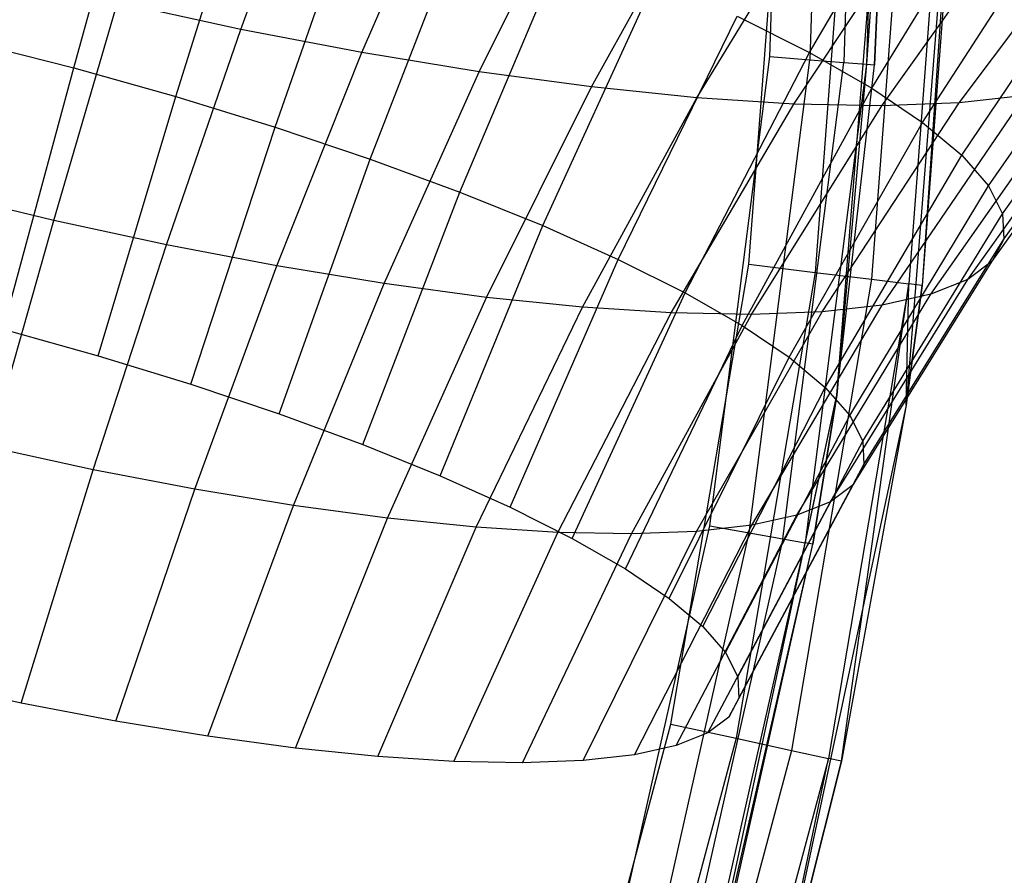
# Model space of a CAD drawing. Extents: x -11.4 to 11.4, y 1.8 to 24.6.
# Tile 97 of 199: x 2.414 to 2.969, y 12.551 to 13.033. Entities that reach past the tile are written whole.
import ezdxf

# ---------------------------------------------------------------- set-up
doc = ezdxf.new("R2010")
doc.units = 0
doc.header["$MEASUREMENT"] = 0
doc.layers.get('0').update_dxf_attribs({"color": 13, "linetype": 'CONTINUOUS'})

# ---------------------------------------------------------------- blocks, each defined once
blk = doc.blocks.new('GRUPUJ_4')
at = {"color": 0}
for p, q in [((14.24186, 11.17049, 62.87008), (14.25084, 11.43717, 62.87008)), ((14.24186, 11.17049, 62.87008), (14.25084, 11.43717, 62.87008)), ((14.27344, 11.43747, 62.86558), (14.26439, 11.16867, 62.86558)), ((14.27344, 11.43747, 62.86558), (14.26439, 11.16867, 62.86558)), ((14.2926, 11.43773, 62.85278), (14.28349, 11.16713, 62.85278)), ((14.2926, 11.43773, 62.85278), (14.28349, 11.16713, 62.85278)), ((14.3054, 11.4379, 62.83362), (14.29625, 11.1661, 62.83362)), ((14.3054, 11.4379, 62.83362), (14.29625, 11.1661, 62.83362)), ((14.27965, 10.97963, 62.06299), (14.30986, 11.35849, 62.06299)), ((14.27965, 10.97963, 62.06299), (14.30986, 11.35849, 62.06299)), ((14.30986, 11.35849, 62.81103), (14.29625, 11.1661, 62.83362)), ((14.30986, 11.35849, 62.81103), (14.29625, 11.1661, 62.83362)), ((14.30986, 11.35849, 62.06299), (14.30073, 11.16573, 62.81103)), ((14.30073, 11.16573, 62.81103), (14.30986, 11.35849, 62.81103)), ((14.30986, 11.35849, 62.06299), (14.30073, 11.16573, 62.81103)), ((14.30073, 11.16573, 62.81103), (14.30986, 11.35849, 62.81103)), ((14.34922, 11.35793, 62.06299), (14.31861, 10.97394, 62.06299)), ((14.34922, 11.35793, 62.06299), (14.31861, 10.97394, 62.06299)), ((14.34922, 11.35793, 62.06299), (14.32766, 11.04136, 62.81103)), ((14.34922, 11.35793, 62.06299), (14.32766, 11.04136, 62.81103)), ((14.22996, 11.05333, 62.90945), (14.24985, 11.3155, 62.90945)), ((14.22996, 11.05333, 62.90945), (14.24985, 11.3155, 62.90945)), ((14.2875, 11.31438, 62.90196), (14.26735, 11.04875, 62.90196)), ((14.2875, 11.31438, 62.90196), (14.26735, 11.04875, 62.90196)), ((14.31942, 11.31344, 62.88062), (14.29904, 11.04487, 62.88062)), ((14.31942, 11.31344, 62.88062), (14.29904, 11.04487, 62.88062)), ((14.34075, 11.31281, 62.84869), (14.32022, 11.04227, 62.84869)), ((14.34075, 11.31281, 62.84869), (14.32022, 11.04227, 62.84869)), ((14.34823, 11.31259, 62.81103), (14.32766, 11.04136, 62.81103)), ((14.34823, 11.31259, 62.81103), (14.32766, 11.04136, 62.81103)), ((13.84949, 11.16404, 4.97166), (13.88986, 11.31044, 4.98605)), ((13.84949, 11.16404, 4.97166), (13.88986, 11.31044, 4.98605)), ((13.94363, 11.18576, 3.79388), (13.98598, 11.30141, 3.70386)), ((13.94363, 11.18576, 3.79388), (13.98598, 11.30141, 3.70386)), ((14.26423, 11.17264, 4.78408), (14.34084, 11.30447, 4.78877)), ((14.26423, 11.17264, 4.78408), (14.34084, 11.30447, 4.78877)), ((13.90707, 11.14788, 4.96358), (13.95243, 11.29289, 4.97727)), ((13.90707, 11.14788, 4.96358), (13.95243, 11.29289, 4.97727)), ((14.01189, 11.1727, 3.81212), (14.06117, 11.28702, 3.72395)), ((14.01189, 11.1727, 3.81212), (14.06117, 11.28702, 3.72395)), ((14.29924, 11.15257, 4.7324), (14.37921, 11.28248, 4.73214)), ((14.29924, 11.15257, 4.7324), (14.37921, 11.28248, 4.73214)), ((13.96302, 11.13068, 4.94889), (14.01322, 11.2742, 4.96131)), ((13.96302, 11.13068, 4.94889), (14.01322, 11.2742, 4.96131)), ((14.07804, 11.16184, 3.83799), (14.13404, 11.27505, 3.75244)), ((14.07804, 11.16184, 3.83799), (14.13404, 11.27505, 3.75244)), ((14.14122, 11.15331, 3.87113), (14.20364, 11.26565, 3.78895)), ((14.14122, 11.15331, 3.87113), (14.20364, 11.26565, 3.78895)), ((14.32796, 11.13319, 4.67672), (14.41068, 11.26125, 4.67113)), ((14.32796, 11.13319, 4.67672), (14.41068, 11.26125, 4.67113)), ((14.20061, 11.14723, 3.91112), (14.26906, 11.25896, 3.833)), ((14.20061, 11.14723, 3.91112), (14.26906, 11.25896, 3.833)), ((14.25542, 11.14368, 3.95744), (14.32945, 11.25505, 3.88403)), ((14.25542, 11.14368, 3.95744), (14.32945, 11.25505, 3.88403)), ((14.34856, 11.14431, 4.06656), (14.43205, 11.25575, 4.00424)), ((14.34856, 11.14431, 4.06656), (14.43205, 11.25575, 4.00424)), ((14.01661, 11.11266, 4.92778), (14.07145, 11.25462, 4.93837)), ((14.01661, 11.11266, 4.92778), (14.07145, 11.25462, 4.93837)), ((14.30496, 11.1427, 4.00948), (14.38402, 11.25397, 3.94136)), ((14.30496, 11.1427, 4.00948), (14.38402, 11.25397, 3.94136)), ((14.35001, 11.11477, 4.61778), (14.43484, 11.24106, 4.60655)), ((14.35001, 11.11477, 4.61778), (14.43484, 11.24106, 4.60655)), ((14.06713, 11.09406, 4.90052), (14.12635, 11.23441, 4.90875)), ((14.06713, 11.09406, 4.90052), (14.12635, 11.23441, 4.90875)), ((14.36511, 11.09753, 4.55634), (14.45138, 11.22218, 4.53922)), ((14.36511, 11.09753, 4.55634), (14.45138, 11.22218, 4.53922)), ((14.11394, 11.07513, 4.86747), (14.17722, 11.21383, 4.87284)), ((14.11394, 11.07513, 4.86747), (14.17722, 11.21383, 4.87284)), ((13.83831, 11.07807, 3.86663), (13.87415, 11.20085, 3.7835)), ((13.83831, 11.07807, 3.86663), (13.87415, 11.20085, 3.7835)), ((13.94363, 11.18576, 3.79388), (13.87415, 11.20085, 3.7835)), ((13.94363, 11.18576, 3.79388), (13.87415, 11.20085, 3.7835)), ((14.37305, 11.08172, 4.4932), (14.46008, 11.20484, 4.47004)), ((14.37305, 11.08172, 4.4932), (14.46008, 11.20484, 4.47004)), ((14.15642, 11.0561, 4.82906), (14.22337, 11.19315, 4.8311)), ((14.15642, 11.0561, 4.82906), (14.22337, 11.19315, 4.8311)), ((14.22337, 11.19315, 4.8311), (14.26423, 11.17264, 4.78408)), ((14.22337, 11.19315, 4.8311), (14.26423, 11.17264, 4.78408)), ((14.37373, 11.06752, 4.42918), (14.46083, 11.18929, 4.39989)), ((14.37373, 11.06752, 4.42918), (14.46083, 11.18929, 4.39989)), ((13.90172, 11.0643, 3.87611), (13.94363, 11.18576, 3.79388)), ((13.90172, 11.0643, 3.87611), (13.94363, 11.18576, 3.79388)), ((14.01189, 11.1727, 3.81212), (13.94363, 11.18576, 3.79388)), ((14.01189, 11.1727, 3.81212), (13.94363, 11.18576, 3.79388)), ((13.79103, 11.17895, 4.97302), (13.84949, 11.16404, 4.97166)), ((13.79103, 11.17895, 4.97302), (13.84949, 11.16404, 4.97166)), ((13.96401, 11.05238, 3.89276), (14.01189, 11.1727, 3.81212)), ((13.96401, 11.05238, 3.89276), (14.01189, 11.1727, 3.81212)), ((14.07804, 11.16184, 3.83799), (14.01189, 11.1727, 3.81212)), ((14.07804, 11.16184, 3.83799), (14.01189, 11.1727, 3.81212)), ((14.19402, 11.03722, 4.7858), (14.26423, 11.17264, 4.78408)), ((14.19402, 11.03722, 4.7858), (14.26423, 11.17264, 4.78408)), ((14.26423, 11.17264, 4.78408), (14.29924, 11.15257, 4.7324)), ((14.26423, 11.17264, 4.78408), (14.29924, 11.15257, 4.7324)), ((14.36715, 11.05513, 4.36512), (14.45362, 11.17571, 4.3297)), ((14.36715, 11.05513, 4.36512), (14.45362, 11.17571, 4.3297)), ((14.20795, 10.90581, 62.87008), (14.24186, 11.17049, 62.87008)), ((14.20795, 10.90581, 62.87008), (14.24186, 11.17049, 62.87008)), ((14.23021, 10.90189, 62.86558), (14.26439, 11.16867, 62.86558)), ((14.23021, 10.90189, 62.86558), (14.26439, 11.16867, 62.86558)), ((14.24186, 11.17049, 62.87008), (14.26439, 11.16867, 62.86558)), ((14.24186, 11.17049, 62.87008), (14.26439, 11.16867, 62.86558)), ((14.24908, 10.89857, 62.85278), (14.28349, 11.16713, 62.85278)), ((14.24908, 10.89857, 62.85278), (14.28349, 11.16713, 62.85278)), ((14.26439, 11.16867, 62.86558), (14.28349, 11.16713, 62.85278)), ((14.26439, 11.16867, 62.86558), (14.28349, 11.16713, 62.85278)), ((14.28349, 11.16713, 62.85278), (14.29625, 11.1661, 62.83362)), ((14.28349, 11.16713, 62.85278), (14.29625, 11.1661, 62.83362)), ((13.8097, 11.01684, 4.96696), (13.84949, 11.16404, 4.97166)), ((13.8097, 11.01684, 4.96696), (13.84949, 11.16404, 4.97166)), ((13.84949, 11.16404, 4.97166), (13.90707, 11.14788, 4.96358)), ((13.84949, 11.16404, 4.97166), (13.90707, 11.14788, 4.96358)), ((14.02439, 11.04247, 3.91636), (14.07804, 11.16184, 3.83799)), ((14.02439, 11.04247, 3.91636), (14.07804, 11.16184, 3.83799)), ((14.14122, 11.15331, 3.87113), (14.07804, 11.16184, 3.83799)), ((14.14122, 11.15331, 3.87113), (14.07804, 11.16184, 3.83799)), ((14.29625, 11.1661, 62.83362), (14.26169, 10.89635, 62.83362)), ((14.29625, 11.1661, 62.83362), (14.26169, 10.89635, 62.83362)), ((14.29625, 11.1661, 62.83362), (14.27965, 10.97963, 62.81103)), ((14.29625, 11.1661, 62.83362), (14.27965, 10.97963, 62.81103)), ((14.27965, 10.97963, 62.06299), (14.30073, 11.16573, 62.81103)), ((14.27965, 10.97963, 62.06299), (14.30073, 11.16573, 62.81103)), ((14.27965, 10.97963, 62.81103), (14.30073, 11.16573, 62.81103)), ((14.27965, 10.97963, 62.81103), (14.30073, 11.16573, 62.81103)), ((14.29625, 11.1661, 62.83362), (14.30073, 11.16573, 62.81103)), ((14.29625, 11.1661, 62.83362), (14.30073, 11.16573, 62.81103)), ((14.35339, 11.04471, 4.30186), (14.43854, 11.16429, 4.26038)), ((14.35339, 11.04471, 4.30186), (14.43854, 11.16429, 4.26038)), ((14.33263, 11.03639, 4.24022), (14.41579, 11.15518, 4.19284)), ((14.33263, 11.03639, 4.24022), (14.41579, 11.15518, 4.19284)), ((14.08205, 11.03468, 3.94661), (14.14122, 11.15331, 3.87113)), ((14.08205, 11.03468, 3.94661), (14.14122, 11.15331, 3.87113)), ((14.20061, 11.14723, 3.91112), (14.14122, 11.15331, 3.87113)), ((14.20061, 11.14723, 3.91112), (14.14122, 11.15331, 3.87113)), ((14.22624, 11.01875, 4.73823), (14.29924, 11.15257, 4.7324)), ((14.22624, 11.01875, 4.73823), (14.29924, 11.15257, 4.7324)), ((14.29924, 11.15257, 4.7324), (14.32796, 11.13319, 4.67672)), ((14.29924, 11.15257, 4.7324), (14.32796, 11.13319, 4.67672)), ((13.86332, 11.0018, 4.95943), (13.90707, 11.14788, 4.96358)), ((13.86332, 11.0018, 4.95943), (13.90707, 11.14788, 4.96358)), ((13.90707, 11.14788, 4.96358), (13.96302, 11.13068, 4.94889)), ((13.90707, 11.14788, 4.96358), (13.96302, 11.13068, 4.94889)), ((14.13624, 11.02914, 3.98311), (14.20061, 11.14723, 3.91112)), ((14.13624, 11.02914, 3.98311), (14.20061, 11.14723, 3.91112)), ((14.25542, 11.14368, 3.95744), (14.20061, 11.14723, 3.91112)), ((14.25542, 11.14368, 3.95744), (14.20061, 11.14723, 3.91112)), ((14.27127, 11.02648, 4.12497), (14.34856, 11.14431, 4.06656)), ((14.27127, 11.02648, 4.12497), (14.34856, 11.14431, 4.06656)), ((14.34856, 11.14431, 4.06656), (14.30496, 11.1427, 4.00948)), ((14.34856, 11.14431, 4.06656), (14.30496, 11.1427, 4.00948)), ((14.30513, 11.03029, 4.181), (14.38566, 11.14849, 4.12795)), ((14.30513, 11.03029, 4.181), (14.38566, 11.14849, 4.12795)), ((14.38566, 11.14849, 4.12795), (14.34856, 11.14431, 4.06656)), ((14.38566, 11.14849, 4.12795), (14.34856, 11.14431, 4.06656)), ((14.18627, 11.0259, 4.02538), (14.25542, 11.14368, 3.95744)), ((14.18627, 11.0259, 4.02538), (14.25542, 11.14368, 3.95744)), ((14.23148, 11.02501, 4.07287), (14.30496, 11.1427, 4.00948)), ((14.23148, 11.02501, 4.07287), (14.30496, 11.1427, 4.00948)), ((14.30496, 11.1427, 4.00948), (14.25542, 11.14368, 3.95744)), ((14.30496, 11.1427, 4.00948), (14.25542, 11.14368, 3.95744)), ((14.25267, 11.00092, 4.687), (14.32796, 11.13319, 4.67672)), ((14.25267, 11.00092, 4.687), (14.32796, 11.13319, 4.67672)), ((14.32796, 11.13319, 4.67672), (14.35001, 11.11477, 4.61778)), ((14.32796, 11.13319, 4.67672), (14.35001, 11.11477, 4.61778)), ((13.91541, 10.98578, 4.94576), (13.96302, 11.13068, 4.94889)), ((13.91541, 10.98578, 4.94576), (13.96302, 11.13068, 4.94889)), ((13.96302, 11.13068, 4.94889), (14.01661, 11.11266, 4.92778)), ((13.96302, 11.13068, 4.94889), (14.01661, 11.11266, 4.92778)), ((13.96531, 10.96901, 4.9261), (14.01661, 11.11266, 4.92778)), ((13.96531, 10.96901, 4.9261), (14.01661, 11.11266, 4.92778)), ((14.01661, 11.11266, 4.92778), (14.06713, 11.09406, 4.90052)), ((14.01661, 11.11266, 4.92778), (14.06713, 11.09406, 4.90052)), ((14.27296, 10.98396, 4.63275), (14.35001, 11.11477, 4.61778)), ((14.27296, 10.98396, 4.63275), (14.35001, 11.11477, 4.61778)), ((14.35001, 11.11477, 4.61778), (14.36511, 11.09753, 4.55634)), ((14.35001, 11.11477, 4.61778), (14.36511, 11.09753, 4.55634)), ((14.01235, 10.95169, 4.90072), (14.06713, 11.09406, 4.90052)), ((14.01235, 10.95169, 4.90072), (14.06713, 11.09406, 4.90052)), ((14.06713, 11.09406, 4.90052), (14.11394, 11.07513, 4.86747)), ((14.06713, 11.09406, 4.90052), (14.11394, 11.07513, 4.86747)), ((14.28685, 10.9681, 4.57621), (14.36511, 11.09753, 4.55634)), ((14.28685, 10.9681, 4.57621), (14.36511, 11.09753, 4.55634)), ((14.36511, 11.09753, 4.55634), (14.37305, 11.08172, 4.4932)), ((14.36511, 11.09753, 4.55634), (14.37305, 11.08172, 4.4932)), ((13.83831, 11.07807, 3.86663), (13.77461, 11.09351, 3.86445)), ((13.83831, 11.07807, 3.86663), (13.77461, 11.09351, 3.86445)), ((13.80205, 10.95019, 3.94149), (13.83831, 11.07807, 3.86663)), ((13.80205, 10.95019, 3.94149), (13.83831, 11.07807, 3.86663)), ((13.90172, 11.0643, 3.87611), (13.83831, 11.07807, 3.86663)), ((13.90172, 11.0643, 3.87611), (13.83831, 11.07807, 3.86663)), ((14.29416, 10.95355, 4.5181), (14.37305, 11.08172, 4.4932)), ((14.29416, 10.95355, 4.5181), (14.37305, 11.08172, 4.4932)), ((14.37305, 11.08172, 4.4932), (14.37373, 11.06752, 4.42918)), ((14.37305, 11.08172, 4.4932), (14.37373, 11.06752, 4.42918)), ((14.05593, 10.93406, 4.86995), (14.11394, 11.07513, 4.86747)), ((14.05593, 10.93406, 4.86995), (14.11394, 11.07513, 4.86747)), ((14.11394, 11.07513, 4.86747), (14.15642, 11.0561, 4.82906)), ((14.11394, 11.07513, 4.86747), (14.15642, 11.0561, 4.82906)), ((14.29479, 10.94048, 4.45919), (14.37373, 11.06752, 4.42918)), ((14.29479, 10.94048, 4.45919), (14.37373, 11.06752, 4.42918)), ((14.37373, 11.06752, 4.42918), (14.36715, 11.05513, 4.36512)), ((14.37373, 11.06752, 4.42918), (14.36715, 11.05513, 4.36512)), ((13.86041, 10.93752, 3.95021), (13.90172, 11.0643, 3.87611)), ((13.86041, 10.93752, 3.95021), (13.90172, 11.0643, 3.87611)), ((13.96401, 11.05238, 3.89276), (13.90172, 11.0643, 3.87611)), ((13.96401, 11.05238, 3.89276), (13.90172, 11.0643, 3.87611)), ((14.09549, 10.91634, 4.83419), (14.15642, 11.0561, 4.82906)), ((14.09549, 10.91634, 4.83419), (14.15642, 11.0561, 4.82906)), ((14.15642, 11.0561, 4.82906), (14.19402, 11.03722, 4.7858)), ((14.15642, 11.0561, 4.82906), (14.19402, 11.03722, 4.7858)), ((13.91774, 10.92655, 3.96553), (13.96401, 11.05238, 3.89276)), ((13.91774, 10.92655, 3.96553), (13.96401, 11.05238, 3.89276)), ((14.02439, 11.04247, 3.91636), (13.96401, 11.05238, 3.89276)), ((14.02439, 11.04247, 3.91636), (13.96401, 11.05238, 3.89276)), ((14.18597, 10.79412, 62.90945), (14.22996, 11.05333, 62.90945)), ((14.18597, 10.79412, 62.90945), (14.22996, 11.05333, 62.90945)), ((14.22996, 11.05333, 62.90945), (14.26735, 11.04875, 62.90196)), ((14.22996, 11.05333, 62.90945), (14.26735, 11.04875, 62.90196)), ((14.28873, 10.92908, 4.40024), (14.36715, 11.05513, 4.36512)), ((14.28873, 10.92908, 4.40024), (14.36715, 11.05513, 4.36512)), ((14.36715, 11.05513, 4.36512), (14.35339, 11.04471, 4.30186)), ((14.36715, 11.05513, 4.36512), (14.35339, 11.04471, 4.30186)), ((14.26735, 11.04875, 62.90196), (14.22278, 10.78611, 62.90196)), ((14.26735, 11.04875, 62.90196), (14.22278, 10.78611, 62.90196)), ((14.29904, 11.04487, 62.88062), (14.25398, 10.77932, 62.88062)), ((14.29904, 11.04487, 62.88062), (14.25398, 10.77932, 62.88062)), ((14.26735, 11.04875, 62.90196), (14.29904, 11.04487, 62.88062)), ((14.26735, 11.04875, 62.90196), (14.29904, 11.04487, 62.88062)), ((14.27607, 10.91949, 4.34202), (14.35339, 11.04471, 4.30186)), ((14.27607, 10.91949, 4.34202), (14.35339, 11.04471, 4.30186)), ((14.29904, 11.04487, 62.88062), (14.32022, 11.04227, 62.84869)), ((14.29904, 11.04487, 62.88062), (14.32022, 11.04227, 62.84869)), ((14.35339, 11.04471, 4.30186), (14.33263, 11.03639, 4.24022)), ((14.35339, 11.04471, 4.30186), (14.33263, 11.03639, 4.24022)), ((13.97329, 10.91743, 3.98725), (14.02439, 11.04247, 3.91636)), ((13.97329, 10.91743, 3.98725), (14.02439, 11.04247, 3.91636)), ((14.08205, 11.03468, 3.94661), (14.02439, 11.04247, 3.91636)), ((14.08205, 11.03468, 3.94661), (14.02439, 11.04247, 3.91636)), ((14.32022, 11.04227, 62.84869), (14.27482, 10.77478, 62.84869)), ((14.32022, 11.04227, 62.84869), (14.27482, 10.77478, 62.84869)), ((14.28214, 10.77319, 62.81103), (14.32022, 11.04227, 62.84869)), ((14.28214, 10.77319, 62.81103), (14.32022, 11.04227, 62.84869)), ((14.31861, 10.97394, 62.81103), (14.32022, 11.04227, 62.84869)), ((14.31861, 10.97394, 62.81103), (14.32022, 11.04227, 62.84869)), ((14.32766, 11.04136, 62.81103), (14.31861, 10.97394, 62.81103)), ((14.31861, 10.97394, 62.06299), (14.32766, 11.04136, 62.81103)), ((14.32766, 11.04136, 62.81103), (14.31861, 10.97394, 62.81103)), ((14.31861, 10.97394, 62.06299), (14.32766, 11.04136, 62.81103)), ((14.32766, 11.04136, 62.81103), (14.32022, 11.04227, 62.84869)), ((14.32766, 11.04136, 62.81103), (14.32022, 11.04227, 62.84869)), ((14.02636, 10.91026, 4.01509), (14.08205, 11.03468, 3.94661)), ((14.02636, 10.91026, 4.01509), (14.08205, 11.03468, 3.94661)), ((14.13624, 11.02914, 3.98311), (14.08205, 11.03468, 3.94661)), ((14.13624, 11.02914, 3.98311), (14.08205, 11.03468, 3.94661)), ((14.13049, 10.89876, 4.7939), (14.19402, 11.03722, 4.7858)), ((14.13049, 10.89876, 4.7939), (14.19402, 11.03722, 4.7858)), ((14.19402, 11.03722, 4.7858), (14.22624, 11.01875, 4.73823)), ((14.19402, 11.03722, 4.7858), (14.22624, 11.01875, 4.73823)), ((14.25696, 10.91183, 4.28529), (14.33263, 11.03639, 4.24022)), ((14.25696, 10.91183, 4.28529), (14.33263, 11.03639, 4.24022)), ((14.33263, 11.03639, 4.24022), (14.30513, 11.03029, 4.181)), ((14.33263, 11.03639, 4.24022), (14.30513, 11.03029, 4.181)), ((14.07623, 10.90516, 4.04868), (14.13624, 11.02914, 3.98311)), ((14.07623, 10.90516, 4.04868), (14.13624, 11.02914, 3.98311)), ((14.18627, 11.0259, 4.02538), (14.13624, 11.02914, 3.98311)), ((14.18627, 11.0259, 4.02538), (14.13624, 11.02914, 3.98311)), ((14.23166, 10.90622, 4.23079), (14.30513, 11.03029, 4.181)), ((14.23166, 10.90622, 4.23079), (14.30513, 11.03029, 4.181)), ((14.30513, 11.03029, 4.181), (14.27127, 11.02648, 4.12497)), ((14.30513, 11.03029, 4.181), (14.27127, 11.02648, 4.12497)), ((14.12227, 10.90218, 4.08758), (14.18627, 11.0259, 4.02538)), ((14.12227, 10.90218, 4.08758), (14.18627, 11.0259, 4.02538)), ((14.16387, 10.90136, 4.13129), (14.23148, 11.02501, 4.07287)), ((14.16387, 10.90136, 4.13129), (14.23148, 11.02501, 4.07287)), ((14.23148, 11.02501, 4.07287), (14.18627, 11.0259, 4.02538)), ((14.23148, 11.02501, 4.07287), (14.18627, 11.0259, 4.02538)), ((14.2005, 10.90271, 4.17923), (14.27127, 11.02648, 4.12497)), ((14.2005, 10.90271, 4.17923), (14.27127, 11.02648, 4.12497)), ((14.27127, 11.02648, 4.12497), (14.23148, 11.02501, 4.07287)), ((14.27127, 11.02648, 4.12497), (14.23148, 11.02501, 4.07287)), ((13.8097, 11.01684, 4.96696), (13.86332, 11.0018, 4.95943)), ((13.8097, 11.01684, 4.96696), (13.86332, 11.0018, 4.95943)), ((14.1605, 10.88156, 4.74961), (14.22624, 11.01875, 4.73823)), ((14.1605, 10.88156, 4.74961), (14.22624, 11.01875, 4.73823)), ((14.22624, 11.01875, 4.73823), (14.25267, 11.00092, 4.687)), ((14.22624, 11.01875, 4.73823), (14.25267, 11.00092, 4.687)), ((13.86332, 11.0018, 4.95943), (13.91541, 10.98578, 4.94576)), ((13.86332, 11.0018, 4.95943), (13.91541, 10.98578, 4.94576)), ((14.1851, 10.86496, 4.7019), (14.25267, 11.00092, 4.687)), ((14.1851, 10.86496, 4.7019), (14.25267, 11.00092, 4.687)), ((14.25267, 11.00092, 4.687), (14.27296, 10.98396, 4.63275)), ((14.25267, 11.00092, 4.687), (14.27296, 10.98396, 4.63275)), ((13.91541, 10.98578, 4.94576), (13.96531, 10.96901, 4.9261)), ((13.91541, 10.98578, 4.94576), (13.96531, 10.96901, 4.9261)), ((14.204, 10.84917, 4.6514), (14.27296, 10.98396, 4.63275)), ((14.204, 10.84917, 4.6514), (14.27296, 10.98396, 4.63275)), ((14.27296, 10.98396, 4.63275), (14.28685, 10.9681, 4.57621)), ((14.27296, 10.98396, 4.63275), (14.28685, 10.9681, 4.57621)), ((14.20025, 10.60796, 62.06299), (14.27965, 10.97963, 62.06299)), ((14.20025, 10.60796, 62.06299), (14.27965, 10.97963, 62.06299)), ((14.26169, 10.89635, 62.83362), (14.27965, 10.97963, 62.81103)), ((14.26169, 10.89635, 62.83362), (14.27965, 10.97963, 62.81103)), ((14.27965, 10.97963, 62.06299), (14.26611, 10.89557, 62.81103)), ((14.26611, 10.89557, 62.81103), (14.27965, 10.97963, 62.81103)), ((14.27965, 10.97963, 62.06299), (14.26611, 10.89557, 62.81103)), ((14.26611, 10.89557, 62.81103), (14.27965, 10.97963, 62.81103)), ((14.27965, 10.97963, 62.06299), (14.27965, 10.97963, 62.81103)), ((14.27965, 10.97963, 62.06299), (14.27965, 10.97963, 62.81103)), ((14.31861, 10.97394, 62.06299), (14.23813, 10.59723, 62.06299)), ((14.31861, 10.97394, 62.06299), (14.23813, 10.59723, 62.06299)), ((14.31861, 10.97394, 62.81103), (14.28214, 10.77319, 62.81103)), ((14.31861, 10.97394, 62.06299), (14.28214, 10.77319, 62.81103)), ((14.31861, 10.97394, 62.06299), (14.28214, 10.77319, 62.81103)), ((14.31861, 10.97394, 62.81103), (14.28214, 10.77319, 62.81103)), ((14.31861, 10.97394, 62.06299), (14.31861, 10.97394, 62.81103)), ((14.31861, 10.97394, 62.06299), (14.31861, 10.97394, 62.81103)), ((13.96531, 10.96901, 4.9261), (14.01235, 10.95169, 4.90072)), ((13.96531, 10.96901, 4.9261), (14.01235, 10.95169, 4.90072)), ((14.21693, 10.83441, 4.59875), (14.28685, 10.9681, 4.57621)), ((14.21693, 10.83441, 4.59875), (14.28685, 10.9681, 4.57621)), ((14.28685, 10.9681, 4.57621), (14.29416, 10.95355, 4.5181)), ((14.28685, 10.9681, 4.57621), (14.29416, 10.95355, 4.5181)), ((13.86041, 10.93752, 3.95021), (13.80205, 10.95019, 3.94149)), ((13.86041, 10.93752, 3.95021), (13.80205, 10.95019, 3.94149)), ((14.01235, 10.95169, 4.90072), (14.05593, 10.93406, 4.86995)), ((14.01235, 10.95169, 4.90072), (14.05593, 10.93406, 4.86995)), ((14.22374, 10.82085, 4.54464), (14.29416, 10.95355, 4.5181)), ((14.22374, 10.82085, 4.54464), (14.29416, 10.95355, 4.5181)), ((14.29416, 10.95355, 4.5181), (14.29479, 10.94048, 4.45919)), ((14.29416, 10.95355, 4.5181), (14.29479, 10.94048, 4.45919)), ((14.22432, 10.80869, 4.48979), (14.29479, 10.94048, 4.45919)), ((14.22432, 10.80869, 4.48979), (14.29479, 10.94048, 4.45919)), ((14.29479, 10.94048, 4.45919), (14.28873, 10.92908, 4.40024)), ((14.29479, 10.94048, 4.45919), (14.28873, 10.92908, 4.40024)), ((13.81987, 10.80593, 4.01588), (13.86041, 10.93752, 3.95021)), ((13.81987, 10.80593, 4.01588), (13.86041, 10.93752, 3.95021)), ((13.91774, 10.92655, 3.96553), (13.86041, 10.93752, 3.95021)), ((13.91774, 10.92655, 3.96553), (13.86041, 10.93752, 3.95021)), ((14.05593, 10.93406, 4.86995), (14.09549, 10.91634, 4.83419)), ((14.05593, 10.93406, 4.86995), (14.09549, 10.91634, 4.83419)), ((14.21868, 10.79807, 4.4349), (14.28873, 10.92908, 4.40024)), ((14.21868, 10.79807, 4.4349), (14.28873, 10.92908, 4.40024)), ((14.28873, 10.92908, 4.40024), (14.27607, 10.91949, 4.34202)), ((14.28873, 10.92908, 4.40024), (14.27607, 10.91949, 4.34202)), ((13.87325, 10.79572, 4.03015), (13.91774, 10.92655, 3.96553)), ((13.87325, 10.79572, 4.03015), (13.91774, 10.92655, 3.96553)), ((13.97329, 10.91743, 3.98725), (13.91774, 10.92655, 3.96553)), ((13.97329, 10.91743, 3.98725), (13.91774, 10.92655, 3.96553)), ((13.92498, 10.78722, 4.05037), (13.97329, 10.91743, 3.98725)), ((13.92498, 10.78722, 4.05037), (13.97329, 10.91743, 3.98725)), ((14.02636, 10.91026, 4.01509), (13.97329, 10.91743, 3.98725)), ((14.02636, 10.91026, 4.01509), (13.97329, 10.91743, 3.98725)), ((14.20689, 10.78914, 4.38069), (14.27607, 10.91949, 4.34202)), ((14.20689, 10.78914, 4.38069), (14.27607, 10.91949, 4.34202)), ((14.27607, 10.91949, 4.34202), (14.25696, 10.91183, 4.28529)), ((14.27607, 10.91949, 4.34202), (14.25696, 10.91183, 4.28529)), ((14.09549, 10.91634, 4.83419), (14.13049, 10.89876, 4.7939)), ((14.09549, 10.91634, 4.83419), (14.13049, 10.89876, 4.7939)), ((14.1891, 10.78202, 4.32787), (14.25696, 10.91183, 4.28529)), ((14.1891, 10.78202, 4.32787), (14.25696, 10.91183, 4.28529)), ((14.25696, 10.91183, 4.28529), (14.23166, 10.90622, 4.23079)), ((14.25696, 10.91183, 4.28529), (14.23166, 10.90622, 4.23079)), ((13.97438, 10.78055, 4.07629), (14.02636, 10.91026, 4.01509)), ((13.97438, 10.78055, 4.07629), (14.02636, 10.91026, 4.01509)), ((14.07623, 10.90516, 4.04868), (14.02636, 10.91026, 4.01509)), ((14.07623, 10.90516, 4.04868), (14.02636, 10.91026, 4.01509)), ((14.1494, 10.64547, 62.87008), (14.20795, 10.90581, 62.87008)), ((14.1494, 10.64547, 62.87008), (14.20795, 10.90581, 62.87008)), ((14.16554, 10.77678, 4.27713), (14.23166, 10.90622, 4.23079)), ((14.16554, 10.77678, 4.27713), (14.23166, 10.90622, 4.23079)), ((14.23166, 10.90622, 4.23079), (14.2005, 10.90271, 4.17923)), ((14.23166, 10.90622, 4.23079), (14.2005, 10.90271, 4.17923)), ((14.20795, 10.90581, 62.87008), (14.23021, 10.90189, 62.86558)), ((14.20795, 10.90581, 62.87008), (14.23021, 10.90189, 62.86558)), ((14.02083, 10.7758, 4.10756), (14.07623, 10.90516, 4.04868)), ((14.02083, 10.7758, 4.10756), (14.07623, 10.90516, 4.04868)), ((14.06369, 10.77302, 4.14378), (14.12227, 10.90218, 4.08758)), ((14.06369, 10.77302, 4.14378), (14.12227, 10.90218, 4.08758)), ((14.12227, 10.90218, 4.08758), (14.07623, 10.90516, 4.04868)), ((14.12227, 10.90218, 4.08758), (14.07623, 10.90516, 4.04868)), ((14.10243, 10.77226, 4.18448), (14.16387, 10.90136, 4.13129)), ((14.10243, 10.77226, 4.18448), (14.16387, 10.90136, 4.13129)), ((14.16387, 10.90136, 4.13129), (14.12227, 10.90218, 4.08758)), ((14.16387, 10.90136, 4.13129), (14.12227, 10.90218, 4.08758)), ((14.13653, 10.77352, 4.22912), (14.2005, 10.90271, 4.17923)), ((14.13653, 10.77352, 4.22912), (14.2005, 10.90271, 4.17923)), ((14.2005, 10.90271, 4.17923), (14.16387, 10.90136, 4.13129)), ((14.2005, 10.90271, 4.17923), (14.16387, 10.90136, 4.13129)), ((14.1712, 10.63949, 62.86558), (14.23021, 10.90189, 62.86558)), ((14.1712, 10.63949, 62.86558), (14.23021, 10.90189, 62.86558)), ((14.23021, 10.90189, 62.86558), (14.24908, 10.89857, 62.85278)), ((14.23021, 10.90189, 62.86558), (14.24908, 10.89857, 62.85278)), ((14.13049, 10.89876, 4.7939), (14.1605, 10.88156, 4.74961)), ((14.13049, 10.89876, 4.7939), (14.1605, 10.88156, 4.74961)), ((14.24908, 10.89857, 62.85278), (14.18967, 10.63441, 62.85278)), ((14.24908, 10.89857, 62.85278), (14.18967, 10.63441, 62.85278)), ((14.20025, 10.60796, 62.06299), (14.26611, 10.89557, 62.81103)), ((14.20025, 10.60796, 62.06299), (14.26611, 10.89557, 62.81103)), ((14.20202, 10.63102, 62.83362), (14.26169, 10.89635, 62.83362)), ((14.20202, 10.63102, 62.83362), (14.26169, 10.89635, 62.83362)), ((14.20635, 10.62983, 62.81103), (14.26611, 10.89557, 62.81103)), ((14.20635, 10.62983, 62.81103), (14.26611, 10.89557, 62.81103)), ((14.24908, 10.89857, 62.85278), (14.26169, 10.89635, 62.83362)), ((14.24908, 10.89857, 62.85278), (14.26169, 10.89635, 62.83362)), ((14.26611, 10.89557, 62.81103), (14.26169, 10.89635, 62.83362)), ((14.26611, 10.89557, 62.81103), (14.26169, 10.89635, 62.83362)), ((14.1605, 10.88156, 4.74961), (14.1851, 10.86496, 4.7019)), ((14.1605, 10.88156, 4.74961), (14.1851, 10.86496, 4.7019)), ((14.1851, 10.86496, 4.7019), (14.204, 10.84917, 4.6514)), ((14.1851, 10.86496, 4.7019), (14.204, 10.84917, 4.6514)), ((14.204, 10.84917, 4.6514), (14.21693, 10.83441, 4.59875)), ((14.204, 10.84917, 4.6514), (14.21693, 10.83441, 4.59875)), ((14.21693, 10.83441, 4.59875), (14.22374, 10.82085, 4.54464)), ((14.21693, 10.83441, 4.59875), (14.22374, 10.82085, 4.54464)), ((13.81987, 10.80593, 4.01588), (13.76553, 10.81773, 4.00776)), ((13.81987, 10.80593, 4.01588), (13.76553, 10.81773, 4.00776)), ((14.22374, 10.82085, 4.54464), (14.22432, 10.80869, 4.48979)), ((14.22374, 10.82085, 4.54464), (14.22432, 10.80869, 4.48979)), ((13.87325, 10.79572, 4.03015), (13.81987, 10.80593, 4.01588)), ((13.87325, 10.79572, 4.03015), (13.81987, 10.80593, 4.01588)), ((14.22432, 10.80869, 4.48979), (14.21868, 10.79807, 4.4349)), ((14.22432, 10.80869, 4.48979), (14.21868, 10.79807, 4.4349)), ((13.92498, 10.78722, 4.05037), (13.87325, 10.79572, 4.03015)), ((13.92498, 10.78722, 4.05037), (13.87325, 10.79572, 4.03015)), ((14.21868, 10.79807, 4.4349), (14.20689, 10.78914, 4.38069)), ((14.21868, 10.79807, 4.4349), (14.20689, 10.78914, 4.38069)), ((14.11825, 10.54007, 62.90945), (14.18597, 10.79412, 62.90945)), ((14.11825, 10.54007, 62.90945), (14.18597, 10.79412, 62.90945)), ((14.18597, 10.79412, 62.90945), (14.22278, 10.78611, 62.90196)), ((14.18597, 10.79412, 62.90945), (14.22278, 10.78611, 62.90196)), ((14.20689, 10.78914, 4.38069), (14.1891, 10.78202, 4.32787)), ((14.20689, 10.78914, 4.38069), (14.1891, 10.78202, 4.32787)), ((13.97438, 10.78055, 4.07629), (13.92498, 10.78722, 4.05037)), ((13.97438, 10.78055, 4.07629), (13.92498, 10.78722, 4.05037)), ((14.22278, 10.78611, 62.90196), (14.15416, 10.5287, 62.90196)), ((14.22278, 10.78611, 62.90196), (14.15416, 10.5287, 62.90196)), ((14.22278, 10.78611, 62.90196), (14.25398, 10.77932, 62.88062)), ((14.22278, 10.78611, 62.90196), (14.25398, 10.77932, 62.88062)), ((14.02083, 10.7758, 4.10756), (13.97438, 10.78055, 4.07629)), ((14.02083, 10.7758, 4.10756), (13.97438, 10.78055, 4.07629)), ((14.1891, 10.78202, 4.32787), (14.16554, 10.77678, 4.27713)), ((14.1891, 10.78202, 4.32787), (14.16554, 10.77678, 4.27713)), ((14.25398, 10.77932, 62.88062), (14.1846, 10.51906, 62.88062)), ((14.25398, 10.77932, 62.88062), (14.1846, 10.51906, 62.88062)), ((14.25398, 10.77932, 62.88062), (14.27482, 10.77478, 62.84869)), ((14.25398, 10.77932, 62.88062), (14.27482, 10.77478, 62.84869)), ((14.06369, 10.77302, 4.14378), (14.02083, 10.7758, 4.10756)), ((14.06369, 10.77302, 4.14378), (14.02083, 10.7758, 4.10756)), ((14.10243, 10.77226, 4.18448), (14.06369, 10.77302, 4.14378)), ((14.10243, 10.77226, 4.18448), (14.06369, 10.77302, 4.14378)), ((14.13653, 10.77352, 4.22912), (14.10243, 10.77226, 4.18448)), ((14.13653, 10.77352, 4.22912), (14.10243, 10.77226, 4.18448)), ((14.16554, 10.77678, 4.27713), (14.13653, 10.77352, 4.22912)), ((14.16554, 10.77678, 4.27713), (14.13653, 10.77352, 4.22912)), ((14.27482, 10.77478, 62.84869), (14.20494, 10.51262, 62.84869)), ((14.27482, 10.77478, 62.84869), (14.20494, 10.51262, 62.84869)), ((14.23813, 10.59723, 62.81103), (14.27482, 10.77478, 62.84869)), ((14.23813, 10.59723, 62.81103), (14.27482, 10.77478, 62.84869)), ((14.28214, 10.77319, 62.81103), (14.23813, 10.59723, 62.81103)), ((14.23813, 10.59723, 62.06299), (14.28214, 10.77319, 62.81103)), ((14.23813, 10.59723, 62.06299), (14.28214, 10.77319, 62.81103)), ((14.28214, 10.77319, 62.81103), (14.23813, 10.59723, 62.81103)), ((14.28214, 10.77319, 62.81103), (14.27482, 10.77478, 62.84869)), ((14.28214, 10.77319, 62.81103), (14.27482, 10.77478, 62.84869))]:
    blk.add_line(p, q, dxfattribs=at)
blk = doc.blocks.new('SATELLITE_M_ZWIS-11230-112')
at = {"color": 0}
blk.add_blockref('GRUPUJ_4', (-11.40464, 1.84184, 0.62927), dxfattribs=at)

msp = doc.modelspace()

# ---------------------------------------------------------------- block references
at = {"color": 0}
msp.add_blockref('SATELLITE_M_ZWIS-11230-112', (0, 0), dxfattribs=at)

doc.saveas('drawing.dxf')
